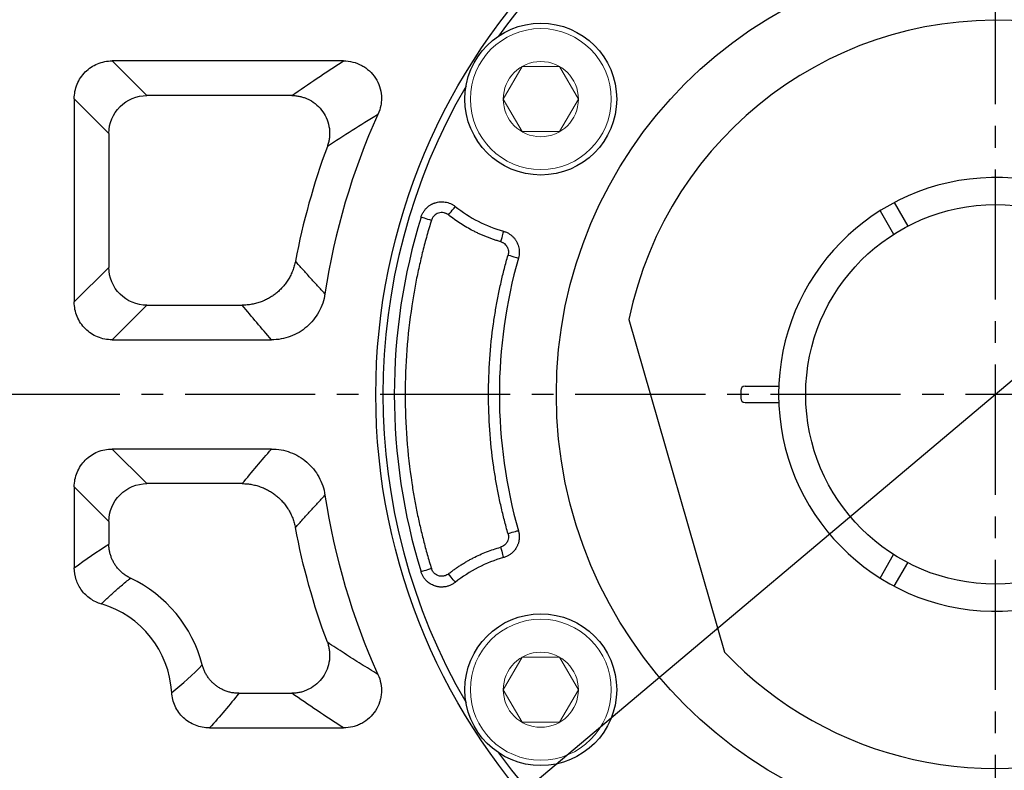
# Model space of a CAD drawing. Header units: millimetres. Extents: x 2047 to 3109, y 182 to 933.
# Tile 4 of 14: x 2174 to 2265, y 669 to 739. Entities that reach past the tile are written whole.
import ezdxf

# ---------------------------------------------------------------- set-up
doc = ezdxf.new("R2010")
doc.units = ezdxf.units.MM
doc.linetypes.add('点画线', pattern=[18, 12, -2, 2, -2])
doc.layers.add('6文字层', color=3, linetype='Continuous')
doc.layers.add('7中心线层', color=7, linetype='点画线')
doc.layers.add('粗实线', color=7, linetype='Continuous', lineweight=40)
doc.layers.add('细实线', color=211, linetype='Continuous', lineweight=18)
doc.dimstyles.new('ISO-25', dxfattribs={"dimtxt": 2.5, "dimasz": 2.5, "dimexe": 1.25, "dimexo": 0.625, "dimtad": 1, "dimtxsty": 'Standard', "dimcen": 2.5, "dimadec": 0, "dimazin": 0, "dimtfac": 1, "dimtmove": 0, "dimatfit": 3, "dimfxl": 1, "dimarcsym": 0})

# ---------------------------------------------------------------- blocks, each defined once
blk = doc.blocks.new('*D12')
at = {"layer": '6文字层', "color": 0, "lineweight": -2}
for p, q in [((2342.54, 770.083), (2344.452, 771.693)), ((2340.627, 768.473), (2187.621, 639.674)), ((2148.483, 606.728), (2185.708, 638.064)), ((2125.11, 606.728), (2148.483, 606.728))]:
    blk.add_line(p, q, dxfattribs=at)
at = {"layer": '6文字层', "color": 0}
for points in [[(2342.271, 770.402), (2342.808, 769.764), (2340.627, 768.473)], [(2185.977, 637.745), (2185.44, 638.383), (2187.621, 639.674)]]:
    blk.add_solid(points, dxfattribs=at)
at = {"layer": 'Defpoints', "color": 0}
for p in [(2340.627, 768.473), (2187.621, 639.674)]:
    blk.add_point(p, dxfattribs=at)
at = {"layer": '6文字层', "color": 0, "insert": (2136.082, 611.353), "char_height": 8, "attachment_point": 5}
blk.add_mtext('∅200', dxfattribs=at)

msp = doc.modelspace()

# ---------------------------------------------------------------- linework, layer by layer
at = {"layer": '7中心线层'}
for p, q in [((2264.124, 604.826), (2264.124, 803.321)), ((2363.372, 704.074), (2142.35, 704.074))]:
    msp.add_line(p, q, dxfattribs=at)
at = {"layer": '粗实线', "color": 0, "lineweight": 30}
for p, q in [((2254.78, 721.757), (2256.031, 719.59)), ((2253.481, 721.007), (2254.732, 718.84)), ((2230.324, 710.988), (2239.124, 680.298)), ((2241.024, 704.824), (2244.138, 704.824)), ((2240.624, 704.424), (2240.624, 703.724)), ((2241.024, 703.324), (2244.138, 703.324)), ((2253.481, 687.14), (2254.732, 689.307)), ((2254.78, 686.39), (2256.031, 688.557))]:
    msp.add_line(p, q, dxfattribs=at)
for centre, radius in [((2264.124, 704.074), 57.15), ((2264.124, 704.074), 40.5), ((2222.19, 731.305), 7), ((2264.124, 704.074), 17.5), ((2222.19, 676.842), 7)]:
    msp.add_circle(centre, radius, dxfattribs=at)
for centre, radius, start, end in [((2264.124, 704.074), 56.5, 35.80097, 99.19903), ((2264.124, 704.074), 56.5, 104.80097, 144.19903), ((2264.124, 704.074), 34.5, 1.24566, 168.4385), ((2264.124, 704.074), 56.5, 149.80097, 210.19903), ((2264.124, 704.074), 20, 2.1491, 357.8509), ((2241.024, 704.424), 0.4, 90, 180), ((2264.124, 704.074), 34.5, 223.5615, 358.75434), ((2241.024, 703.724), 0.4, 180, 270), ((2264.124, 704.074), 56.5, 215.80097, 279.19903)]:
    msp.add_arc(centre, radius, start, end, dxfattribs=at)
at = {"layer": '细实线', "color": 0, "lineweight": -3}
for p, q in [((2203.99, 734.83), (2182.65, 734.83)), ((2185.842, 731.638), (2182.65, 734.83)), ((2179.159, 731.338), (2179.159, 712.6)), ((2179.159, 731.338), (2182.35, 728.147)), ((2199.227, 731.638), (2185.842, 731.638)), ((2182.35, 728.147), (2182.35, 715.791)), ((2179.159, 712.6), (2182.35, 715.791)), ((2182.65, 709.108), (2185.842, 712.3)), ((2185.842, 712.3), (2194.655, 712.3)), ((2182.65, 709.108), (2197.349, 709.108)), ((2197.349, 699.039), (2182.65, 699.039)), ((2182.65, 699.039), (2185.842, 695.847)), ((2194.655, 695.847), (2185.842, 695.847)), ((2179.159, 695.547), (2179.159, 688.078)), ((2179.159, 695.547), (2182.35, 692.356)), ((2182.35, 692.356), (2182.35, 690.271)), ((2194.336, 676.509), (2199.227, 676.509)), ((2191.619, 673.317), (2203.99, 673.317))]:
    msp.add_line(p, q, dxfattribs=at)
at = {"layer": '细实线'}
for points in [[(2218.725, 731.305), (2220.457, 734.305), (2223.923, 734.305), (2225.655, 731.305)], [(2218.725, 731.305), (2220.457, 728.305), (2223.923, 728.305), (2225.655, 731.305)], [(2218.725, 676.842), (2220.457, 679.842), (2223.923, 679.842), (2225.655, 676.842)], [(2218.725, 676.842), (2220.457, 673.842), (2223.923, 673.842), (2225.655, 676.842)]]:
    msp.add_lwpolyline(points, dxfattribs=at)
at = {"layer": '细实线', "color": 0, "lineweight": -3, "flags": 128}
for points in [[(2213.676, 720.624), (2213.795, 720.773), (2213.91, 720.917), (2214.016, 721.049), (2214.109, 721.167), (2214.187, 721.264), (2214.246, 721.338), (2214.284, 721.386), (2214.299, 721.405)], [(2211.143, 720.431), (2211.166, 720.424), (2211.223, 720.407), (2211.313, 720.379), (2211.432, 720.342), (2211.575, 720.298), (2211.739, 720.248), (2211.915, 720.193), (2212.098, 720.137)], [(2218.75, 719.122), (2218.743, 719.097), (2218.727, 719.039), (2218.701, 718.948), (2218.667, 718.828), (2218.626, 718.684), (2218.58, 718.52), (2218.53, 718.343), (2218.478, 718.16)], [(2219.168, 716.923), (2219.351, 716.871), (2219.528, 716.82), (2219.691, 716.774), (2219.836, 716.732), (2219.955, 716.698), (2220.046, 716.672), (2220.105, 716.656), (2220.129, 716.649)], [(2220.129, 691.498), (2220.105, 691.491), (2220.046, 691.475), (2219.955, 691.449), (2219.836, 691.415), (2219.691, 691.373), (2219.528, 691.327), (2219.351, 691.276), (2219.168, 691.224)], [(2218.478, 689.987), (2218.53, 689.804), (2218.58, 689.627), (2218.626, 689.463), (2218.667, 689.319), (2218.701, 689.199), (2218.727, 689.108), (2218.743, 689.05), (2218.75, 689.025)], [(2212.098, 688.01), (2211.915, 687.954), (2211.739, 687.899), (2211.575, 687.849), (2211.432, 687.805), (2211.313, 687.768), (2211.223, 687.74), (2211.166, 687.723), (2211.143, 687.716)], [(2214.299, 686.742), (2214.284, 686.761), (2214.246, 686.809), (2214.187, 686.883), (2214.109, 686.98), (2214.016, 687.098), (2213.91, 687.23), (2213.795, 687.374), (2213.676, 687.523)]]:
    msp.add_lwpolyline(points, dxfattribs=at)
at = {"layer": '细实线'}
for centre, radius in [((2222.19, 731.305), 6.5), ((2222.19, 731.305), 3.465), ((2222.19, 676.842), 6.5), ((2222.19, 676.842), 3.465)]:
    msp.add_circle(centre, radius, dxfattribs=at)
at = {"layer": '细实线', "color": 0, "lineweight": -3}
for centre, radius, start, end in [((2264.124, 704.074), 62.535, 155.6103, 171.46387), ((2264.124, 704.074), 65.726, 159.64779, 169.22995), ((2222.19, 731.305), 12.66, 231.44368, 254.23162), ((2264.124, 704.074), 55.448, 162.84177, 197.15824), ((2264.124, 704.074), 45.757, 164.04852, 195.95148), ((2264.124, 704.074), 62.535, 188.53613, 204.38972), ((2222.19, 676.842), 12.66, 105.76838, 128.55633), ((2179.124, 676.074), 12.226, 14.43897, 64.74324), ((2179.124, 676.074), 9.035, 3.3212, 73.71821)]:
    msp.add_arc(centre, radius, start, end, dxfattribs=at)
for points, knots in [([(2179.159, 731.338), (2179.158, 731.569), (2179.18, 731.796), (2179.268, 732.243), (2179.334, 732.464), (2179.508, 732.888), (2179.615, 733.089), (2179.868, 733.469), (2180.016, 733.649), (2180.338, 733.971), (2180.514, 734.116), (2180.896, 734.371), (2181.099, 734.479), (2181.52, 734.653), (2181.74, 734.719), (2182.191, 734.808), (2182.419, 734.83), (2182.65, 734.83)], [0, 0, 0, 0, 0.125, 0.125, 0.25, 0.25, 0.375, 0.375, 0.5, 0.5, 0.625, 0.625, 0.75, 0.75, 0.875, 0.875, 1, 1, 1, 1]), ([(2203.99, 734.83), (2204.284, 734.831), (2204.572, 734.795), (2205.135, 734.656), (2205.412, 734.549), (2205.795, 734.343), (2205.918, 734.267), (2206.155, 734.098), (2206.27, 734.005), (2206.591, 733.708), (2206.778, 733.486), (2207.096, 732.994), (2207.222, 732.73), (2207.405, 732.179), (2207.462, 731.888), (2207.492, 731.454), (2207.492, 731.309), (2207.476, 731.018), (2207.458, 730.871), (2207.379, 730.441), (2207.292, 730.164), (2207.17, 729.897)], [0, 0, 0, 0, 0.125, 0.125, 0.25, 0.25, 0.3125, 0.3125, 0.375, 0.375, 0.5, 0.5, 0.625, 0.625, 0.75, 0.75, 0.8125, 0.8125, 0.875, 0.875, 1, 1, 1, 1]), ([(2182.35, 728.147), (2182.353, 729.062), (2182.73, 729.967), (2184.022, 731.259), (2184.926, 731.636), (2185.842, 731.638)], [0, 0, 0, 0, 0.5, 0.5, 1, 1, 1, 1]), ([(2199.227, 731.638), (2199.291, 731.637), (2199.417, 731.635), (2199.604, 731.618), (2199.785, 731.593), (2199.961, 731.559), (2200.129, 731.518), (2200.289, 731.47), (2200.44, 731.417), (2200.582, 731.36), (2200.715, 731.301), (2201.053, 731.131), (2201.557, 730.783), (2202.115, 730.153), (2202.51, 729.411), (2202.673, 728.771), (2202.715, 728.291), (2202.716, 727.978), (2202.684, 727.641), (2202.618, 727.286), (2202.54, 727.052), (2202.501, 726.932)], [0, 0, 0, 0, 0.028511, 0.056513, 0.083897, 0.110558, 0.136396, 0.161318, 0.185235, 0.208069, 0.229748, 0.250208, 0.377457, 0.500361, 0.623264, 0.749987, 0.792151, 0.838893, 0.88961, 0.943583, 1, 1, 1, 1]), ([(2211.143, 720.431), (2211.159, 720.478), (2211.189, 720.57), (2211.248, 720.704), (2211.316, 720.833), (2211.392, 720.956), (2211.476, 721.072), (2211.567, 721.18), (2211.662, 721.279), (2211.762, 721.369), (2211.864, 721.449), (2211.967, 721.521), (2212.071, 721.583), (2212.173, 721.637), (2212.273, 721.682), (2212.37, 721.721), (2212.5, 721.764), (2212.671, 721.807), (2212.891, 721.838), (2213.126, 721.844), (2213.371, 721.82), (2213.618, 721.765), (2213.86, 721.676), (2214.091, 721.559), (2214.23, 721.456), (2214.299, 721.405)], [0, 0, 0, 0, 0.03762, 0.075298, 0.112866, 0.150155, 0.186998, 0.223232, 0.2587, 0.293259, 0.326774, 0.359128, 0.390217, 0.419953, 0.448261, 0.475085, 0.500377, 0.553915, 0.6112, 0.671776, 0.735053, 0.800325, 0.866798, 0.933633, 1, 1, 1, 1]), ([(2213.676, 720.624), (2213.65, 720.643), (2213.598, 720.682), (2213.514, 720.731), (2213.426, 720.771), (2213.334, 720.803), (2213.192, 720.837), (2212.996, 720.851), (2212.756, 720.806), (2212.532, 720.707), (2212.361, 720.572), (2212.238, 720.428), (2212.153, 720.289), (2212.117, 720.188), (2212.098, 720.137)], [0, 0, 0, 0, 0.050515, 0.100366, 0.150035, 0.200008, 0.250761, 0.375426, 0.500295, 0.625027, 0.750031, 0.833657, 0.916233, 1, 1, 1, 1]), ([(2218.478, 718.16), (2218.369, 718.191), (2218.152, 718.254), (2217.829, 718.359), (2217.508, 718.471), (2217.191, 718.592), (2216.877, 718.72), (2216.566, 718.856), (2216.258, 718.999), (2215.853, 719.201), (2215.355, 719.472), (2214.776, 719.827), (2214.214, 720.208), (2213.856, 720.485), (2213.676, 720.624)], [0, 0, 0, 0, 0.062627, 0.125141, 0.18758, 0.249984, 0.312391, 0.37484, 0.43737, 0.500019, 0.62515, 0.749984, 0.874831, 1, 1, 1, 1]), ([(2212.098, 720.137), (2212.027, 719.901), (2211.884, 719.431), (2211.681, 718.722), (2211.487, 718.011), (2211.304, 717.297), (2211.129, 716.582), (2210.965, 715.864), (2210.811, 715.144), (2210.666, 714.422), (2210.531, 713.697), (2210.405, 712.97), (2210.114, 711.135), (2209.778, 708.173), (2209.624, 704.074), (2209.778, 699.974), (2210.137, 696.808), (2210.505, 694.571), (2210.757, 693.243), (2211.042, 691.923), (2211.36, 690.611), (2211.709, 689.305), (2211.969, 688.442), (2212.098, 688.01)], [0, 0, 0, 0, 0.022632, 0.045245, 0.067844, 0.090433, 0.113016, 0.135597, 0.15818, 0.18077, 0.203371, 0.225986, 0.248621, 0.374303, 0.500002, 0.625685, 0.751384, 0.79286, 0.834286, 0.875688, 0.91709, 0.958519, 1, 1, 1, 1]), ([(2218.75, 719.122), (2218.794, 719.108), (2218.882, 719.081), (2219.011, 719.029), (2219.136, 718.969), (2219.255, 718.901), (2219.368, 718.826), (2219.475, 718.744), (2219.574, 718.657), (2219.666, 718.565), (2219.749, 718.47), (2219.825, 718.372), (2219.892, 718.273), (2219.973, 718.138), (2220.061, 717.956), (2220.142, 717.719), (2220.194, 717.462), (2220.211, 717.193), (2220.194, 716.918), (2220.15, 716.738), (2220.129, 716.649)], [0, 0, 0, 0, 0.044053, 0.088139, 0.132109, 0.175816, 0.219111, 0.261854, 0.30391, 0.345154, 0.38547, 0.424754, 0.462917, 0.499878, 0.575201, 0.654936, 0.738304, 0.824346, 0.911967, 1, 1, 1, 1]), ([(2218.478, 718.16), (2218.507, 718.151), (2218.565, 718.133), (2218.652, 718.094), (2218.741, 718.045), (2218.86, 717.961), (2218.979, 717.842), (2219.087, 717.682), (2219.163, 717.511), (2219.206, 717.317), (2219.211, 717.115), (2219.182, 716.986), (2219.168, 716.923)], [0, 0, 0, 0, 0.056282, 0.116728, 0.181394, 0.250387, 0.394661, 0.499893, 0.616722, 0.749525, 0.877212, 1, 1, 1, 1]), ([(2219.168, 691.224), (2219.109, 691.432), (2218.992, 691.848), (2218.827, 692.474), (2218.671, 693.103), (2218.523, 693.733), (2218.385, 694.365), (2218.255, 694.999), (2218.133, 695.635), (2218.021, 696.273), (2217.917, 696.913), (2217.695, 698.418), (2217.443, 700.803), (2217.329, 704.073), (2217.443, 707.344), (2217.717, 709.943), (2218.016, 711.874), (2218.25, 713.148), (2218.519, 714.415), (2218.821, 715.674), (2219.052, 716.507), (2219.168, 716.923)], [0, 0, 0, 0, 0.024908, 0.049797, 0.074672, 0.099538, 0.124399, 0.149261, 0.174128, 0.199006, 0.223898, 0.248809, 0.374396, 0.500003, 0.62559, 0.751197, 0.800993, 0.850732, 0.900455, 0.950198, 1, 1, 1, 1]), ([(2185.842, 712.3), (2184.926, 712.302), (2184.022, 712.68), (2182.73, 713.971), (2182.353, 714.876), (2182.35, 715.791)], [0, 0, 0, 0, 0.5, 0.5, 1, 1, 1, 1]), ([(2199.555, 716.356), (2199.54, 716.282), (2199.51, 716.135), (2199.452, 715.918), (2199.386, 715.704), (2199.309, 715.493), (2199.224, 715.286), (2199.13, 715.085), (2199.028, 714.889), (2198.918, 714.699), (2198.801, 714.516), (2198.678, 714.34), (2198.548, 714.171), (2198.413, 714.01), (2198.274, 713.856), (2198.13, 713.711), (2197.983, 713.574), (2197.782, 713.401), (2197.515, 713.198), (2197.17, 712.976), (2196.797, 712.779), (2196.399, 712.61), (2195.981, 712.474), (2195.548, 712.375), (2195.104, 712.312), (2194.805, 712.304), (2194.655, 712.3)], [0, 0, 0, 0, 0.032611, 0.065237, 0.097835, 0.130362, 0.162774, 0.19503, 0.227087, 0.258904, 0.290442, 0.321663, 0.35253, 0.38301, 0.41307, 0.442681, 0.471814, 0.500445, 0.558105, 0.617666, 0.678901, 0.741545, 0.805304, 0.869858, 0.934871, 1, 1, 1, 1]), ([(2202.282, 713.356), (2202.055, 713.6), (2201.599, 714.093), (2200.919, 714.838), (2200.236, 715.593), (2199.783, 716.1), (2199.555, 716.356)], [0, 0, 0, 0, 0.245414, 0.493885, 0.745414, 1, 1, 1, 1]), ([(2202.282, 713.356), (2202.238, 713.061), (2202.168, 712.771), (2201.977, 712.207), (2201.856, 711.933), (2201.571, 711.418), (2201.407, 711.175), (2201.035, 710.717), (2200.826, 710.502), (2200.38, 710.119), (2200.141, 709.948), (2199.632, 709.648), (2199.362, 709.52), (2198.811, 709.316), (2198.528, 709.239), (2197.945, 709.134), (2197.647, 709.108), (2197.349, 709.108)], [0, 0, 0, 0, 0.125, 0.125, 0.25, 0.25, 0.375, 0.375, 0.5, 0.5, 0.625, 0.625, 0.75, 0.75, 0.875, 0.875, 1, 1, 1, 1]), ([(2182.65, 709.108), (2182.419, 709.108), (2182.193, 709.13), (2181.746, 709.217), (2181.524, 709.284), (2181.101, 709.458), (2180.9, 709.565), (2180.52, 709.818), (2180.34, 709.965), (2180.017, 710.287), (2179.873, 710.463), (2179.618, 710.845), (2179.509, 711.049), (2179.336, 711.469), (2179.269, 711.689), (2179.18, 712.141), (2179.158, 712.369), (2179.159, 712.6)], [0, 0, 0, 0, 0.125, 0.125, 0.25, 0.25, 0.375, 0.375, 0.5, 0.5, 0.625, 0.625, 0.75, 0.75, 0.875, 0.875, 1, 1, 1, 1]), ([(2179.159, 695.547), (2179.158, 695.778), (2179.18, 696.005), (2179.268, 696.451), (2179.334, 696.673), (2179.508, 697.097), (2179.615, 697.298), (2179.868, 697.678), (2180.016, 697.857), (2180.338, 698.18), (2180.514, 698.325), (2180.896, 698.58), (2181.099, 698.688), (2181.52, 698.862), (2181.74, 698.928), (2182.191, 699.017), (2182.419, 699.039), (2182.65, 699.039)], [0, 0, 0, 0, 0.125, 0.125, 0.25, 0.25, 0.375, 0.375, 0.5, 0.5, 0.625, 0.625, 0.75, 0.75, 0.875, 0.875, 1, 1, 1, 1]), ([(2197.349, 699.039), (2197.648, 699.039), (2197.941, 699.013), (2198.52, 698.91), (2198.807, 698.833), (2199.365, 698.626), (2199.631, 698.5), (2200.138, 698.201), (2200.381, 698.028), (2200.831, 697.64), (2201.036, 697.429), (2201.407, 696.972), (2201.575, 696.724), (2201.86, 696.205), (2201.979, 695.936), (2202.167, 695.377), (2202.238, 695.086), (2202.282, 694.791)], [0, 0, 0, 0, 0.125, 0.125, 0.25, 0.25, 0.375, 0.375, 0.5, 0.5, 0.625, 0.625, 0.75, 0.75, 0.875, 0.875, 1, 1, 1, 1]), ([(2182.35, 692.356), (2182.353, 693.271), (2182.73, 694.176), (2184.022, 695.467), (2184.926, 695.845), (2185.842, 695.847)], [0, 0, 0, 0, 0.5, 0.5, 1, 1, 1, 1]), ([(2194.655, 695.847), (2194.73, 695.846), (2194.88, 695.844), (2195.104, 695.828), (2195.328, 695.802), (2195.549, 695.767), (2195.768, 695.722), (2195.983, 695.667), (2196.195, 695.603), (2196.402, 695.531), (2196.604, 695.45), (2196.8, 695.362), (2196.99, 695.266), (2197.173, 695.164), (2197.35, 695.055), (2197.519, 694.941), (2197.681, 694.823), (2197.889, 694.657), (2198.139, 694.433), (2198.421, 694.135), (2198.685, 693.805), (2198.925, 693.447), (2199.136, 693.061), (2199.314, 692.654), (2199.459, 692.23), (2199.523, 691.938), (2199.555, 691.791)], [0, 0, 0, 0, 0.032613, 0.065241, 0.09784, 0.130368, 0.162782, 0.195038, 0.227095, 0.258913, 0.29045, 0.321671, 0.352537, 0.383016, 0.413075, 0.442684, 0.471816, 0.500445, 0.558109, 0.617673, 0.678909, 0.741554, 0.805312, 0.869865, 0.934875, 1, 1, 1, 1]), ([(2199.555, 691.791), (2199.783, 692.047), (2200.236, 692.554), (2200.919, 693.309), (2201.599, 694.054), (2202.055, 694.547), (2202.282, 694.791)], [0, 0, 0, 0, 0.254586, 0.506115, 0.754586, 1, 1, 1, 1]), ([(2219.168, 691.224), (2219.175, 691.196), (2219.19, 691.137), (2219.203, 691.043), (2219.208, 690.941), (2219.199, 690.796), (2219.161, 690.631), (2219.086, 690.465), (2218.982, 690.309), (2218.852, 690.177), (2218.705, 690.079), (2218.586, 690.021), (2218.512, 689.998), (2218.478, 689.987)], [0, 0, 0, 0, 0.055315, 0.115506, 0.180603, 0.250698, 0.392563, 0.50041, 0.59605, 0.75004, 0.850203, 0.933612, 1, 1, 1, 1]), ([(2220.129, 691.498), (2220.14, 691.454), (2220.164, 691.364), (2220.187, 691.228), (2220.202, 691.09), (2220.207, 690.953), (2220.202, 690.817), (2220.189, 690.683), (2220.167, 690.553), (2220.137, 690.426), (2220.1, 690.305), (2220.056, 690.189), (2220.007, 690.079), (2219.934, 689.939), (2219.826, 689.769), (2219.667, 689.576), (2219.476, 689.398), (2219.256, 689.241), (2219.013, 689.111), (2218.838, 689.054), (2218.75, 689.025)], [0, 0, 0, 0, 0.044028, 0.0881, 0.13207, 0.175789, 0.219111, 0.261896, 0.304009, 0.345325, 0.385729, 0.425116, 0.463395, 0.500488, 0.575601, 0.655168, 0.738413, 0.824377, 0.911963, 1, 1, 1, 1]), ([(2184.341, 687.131), (2184.286, 687.158), (2184.177, 687.212), (2184.018, 687.303), (2183.865, 687.402), (2183.718, 687.509), (2183.577, 687.622), (2183.443, 687.742), (2183.317, 687.867), (2183.198, 687.998), (2183.088, 688.132), (2182.985, 688.27), (2182.864, 688.451), (2182.731, 688.683), (2182.598, 688.974), (2182.49, 689.282), (2182.411, 689.604), (2182.36, 689.935), (2182.354, 690.159), (2182.35, 690.271)], [0, 0, 0, 0, 0.046629, 0.093248, 0.139778, 0.186142, 0.232265, 0.27807, 0.323487, 0.368446, 0.412882, 0.456733, 0.499943, 0.579455, 0.661051, 0.744347, 0.828915, 0.914293, 1, 1, 1, 1]), ([(2213.676, 687.523), (2213.766, 687.593), (2213.944, 687.733), (2214.218, 687.935), (2214.495, 688.13), (2214.778, 688.317), (2215.065, 688.497), (2215.357, 688.671), (2215.653, 688.837), (2216.054, 689.049), (2216.564, 689.295), (2217.19, 689.559), (2217.827, 689.793), (2218.261, 689.923), (2218.478, 689.987)], [0, 0, 0, 0, 0.062627, 0.125141, 0.18758, 0.249984, 0.312391, 0.37484, 0.43737, 0.500019, 0.62515, 0.749984, 0.874831, 1, 1, 1, 1]), ([(2181.657, 684.746), (2181.297, 684.851), (2180.955, 685.014), (2180.34, 685.44), (2180.068, 685.703), (2179.626, 686.294), (2179.451, 686.63), (2179.219, 687.331), (2179.159, 687.704), (2179.159, 688.078)], [0, 0, 0, 0, 0.25, 0.25, 0.5, 0.5, 0.75, 0.75, 1, 1, 1, 1]), ([(2214.299, 686.742), (2214.26, 686.712), (2214.182, 686.653), (2214.057, 686.574), (2213.925, 686.505), (2213.79, 686.445), (2213.651, 686.396), (2213.509, 686.358), (2213.368, 686.33), (2213.227, 686.313), (2213.089, 686.306), (2212.954, 686.308), (2212.823, 686.319), (2212.698, 686.337), (2212.578, 686.363), (2212.441, 686.401), (2212.279, 686.46), (2212.09, 686.55), (2211.897, 686.67), (2211.706, 686.822), (2211.527, 687.006), (2211.368, 687.22), (2211.235, 687.457), (2211.174, 687.629), (2211.143, 687.716)], [0, 0, 0, 0, 0.037845, 0.07596, 0.114192, 0.152388, 0.190389, 0.228038, 0.265182, 0.301675, 0.33738, 0.372172, 0.405939, 0.438582, 0.47002, 0.500181, 0.548808, 0.602664, 0.661331, 0.724206, 0.790506, 0.859285, 0.929484, 1, 1, 1, 1]), ([(2213.676, 687.523), (2213.652, 687.505), (2213.578, 687.449), (2213.448, 687.381), (2213.3, 687.333), (2213.136, 687.304), (2212.959, 687.303), (2212.777, 687.339), (2212.622, 687.399), (2212.483, 687.479), (2212.354, 687.585), (2212.244, 687.711), (2212.155, 687.853), (2212.117, 687.958), (2212.098, 688.01)], [0, 0, 0, 0, 0.046677, 0.143292, 0.225892, 0.28604, 0.400265, 0.496046, 0.571531, 0.65688, 0.742468, 0.828208, 0.914015, 1, 1, 1, 1]), ([(2181.657, 684.746), (2181.767, 684.856), (2181.992, 685.081), (2182.342, 685.415), (2182.709, 685.752), (2183.092, 686.094), (2183.493, 686.438), (2183.91, 686.786), (2184.196, 687.015), (2184.341, 687.131)], [0, 0, 0, 0, 0.129278, 0.263082, 0.401413, 0.544271, 0.691654, 0.843564, 1, 1, 1, 1]), ([(2202.501, 681.215), (2202.522, 681.154), (2202.563, 681.035), (2202.612, 680.855), (2202.652, 680.676), (2202.681, 680.5), (2202.701, 680.328), (2202.712, 680.161), (2202.715, 680.001), (2202.711, 679.847), (2202.701, 679.702), (2202.66, 679.326), (2202.509, 678.735), (2202.114, 677.993), (2201.557, 677.364), (2201.014, 676.988), (2200.577, 676.781), (2200.284, 676.671), (2199.957, 676.583), (2199.601, 676.522), (2199.353, 676.513), (2199.227, 676.509)], [0, 0, 0, 0, 0.02846, 0.056424, 0.083786, 0.110442, 0.136291, 0.161242, 0.185209, 0.208111, 0.229878, 0.250446, 0.377052, 0.49974, 0.622769, 0.749636, 0.791814, 0.838601, 0.889393, 0.943465, 1, 1, 1, 1]), ([(2207.17, 678.25), (2206.911, 678.409), (2206.388, 678.729), (2205.612, 679.212), (2204.834, 679.703), (2204.056, 680.2), (2203.276, 680.705), (2202.76, 681.044), (2202.501, 681.215)], [0, 0, 0, 0, 0.161265, 0.32469, 0.490276, 0.658023, 0.827931, 1, 1, 1, 1]), ([(2194.336, 676.509), (2194.274, 676.51), (2194.152, 676.512), (2193.969, 676.527), (2193.788, 676.552), (2193.608, 676.585), (2193.432, 676.628), (2193.259, 676.68), (2193.09, 676.74), (2192.927, 676.807), (2192.769, 676.882), (2192.617, 676.964), (2192.472, 677.051), (2192.333, 677.144), (2192.163, 677.27), (2191.963, 677.44), (2191.742, 677.664), (2191.537, 677.915), (2191.352, 678.189), (2191.192, 678.485), (2191.059, 678.796), (2190.996, 679.013), (2190.964, 679.122)], [0, 0, 0, 0, 0.040015, 0.080034, 0.119984, 0.159795, 0.199395, 0.238717, 0.277692, 0.316257, 0.35435, 0.391914, 0.428894, 0.465243, 0.500914, 0.567473, 0.636216, 0.706823, 0.778925, 0.852114, 0.925956, 1, 1, 1, 1]), ([(2207.17, 678.25), (2207.292, 677.983), (2207.379, 677.706), (2207.484, 677.135), (2207.501, 676.839), (2207.472, 676.406), (2207.453, 676.262), (2207.397, 675.976), (2207.36, 675.833), (2207.222, 675.418), (2207.097, 675.156), (2206.78, 674.664), (2206.592, 674.44), (2206.166, 674.045), (2205.924, 673.873), (2205.541, 673.667), (2205.409, 673.606), (2205.137, 673.501), (2204.997, 673.457), (2204.572, 673.351), (2204.284, 673.316), (2203.99, 673.317)], [0, 0, 0, 0, 0.125, 0.125, 0.25, 0.25, 0.3125, 0.3125, 0.375, 0.375, 0.5, 0.5, 0.625, 0.625, 0.75, 0.75, 0.8125, 0.8125, 0.875, 0.875, 1, 1, 1, 1]), ([(2191.619, 673.317), (2191.398, 673.317), (2191.18, 673.337), (2190.75, 673.418), (2190.537, 673.48), (2190.127, 673.641), (2189.933, 673.741), (2189.563, 673.975), (2189.387, 674.112), (2189.068, 674.413), (2188.924, 674.577), (2188.667, 674.933), (2188.554, 675.126), (2188.278, 675.721), (2188.168, 676.155), (2188.143, 676.597)], [0, 0, 0, 0, 0.125, 0.125, 0.25, 0.25, 0.375, 0.375, 0.5, 0.5, 0.625, 0.625, 0.75, 0.75, 1, 1, 1, 1])]:
    msp.add_open_spline(points, degree=3, knots=knots, dxfattribs=at)
for points in [[(2199.227, 731.638), (2200.757, 732.703), (2202.34, 733.766), (2203.99, 734.83)], [(2207.17, 729.897), (2205.556, 728.913), (2204.004, 727.924), (2202.501, 726.932)], [(2197.349, 709.108), (2196.433, 710.172), (2195.536, 711.236), (2194.655, 712.3)], [(2194.655, 695.847), (2195.536, 696.911), (2196.433, 697.975), (2197.349, 699.039)], [(2202.501, 681.215), (2201.226, 684.65), (2200.24, 688.192), (2199.555, 691.791)], [(2179.159, 688.078), (2180.222, 688.876), (2181.286, 689.596), (2182.35, 690.271)], [(2188.143, 676.597), (2189.163, 677.382), (2190.094, 678.235), (2190.964, 679.122)], [(2194.336, 676.509), (2193.511, 675.445), (2192.623, 674.381), (2191.619, 673.317)], [(2203.99, 673.317), (2202.34, 674.381), (2200.757, 675.444), (2199.227, 676.509)]]:
    msp.add_open_spline(points, degree=3, dxfattribs=at)

# ---------------------------------------------------------------- dimensions: what is measured, and where the dimension line sits
at = {"layer": '6文字层'}
dim = msp.add_diameter_dim_2p(p1=(2340.627, 768.473), p2=(2187.621, 639.674), dimstyle='ISO-25', override={"dimtxt": 8, "dimtoh": 1}, dxfattribs=at)
dim.commit()
dim.dimension.update_dxf_attribs({"geometry": '*D12', "text_midpoint": (2136.082, 606.728), "dimtype": 163})

doc.saveas('drawing.dxf')
